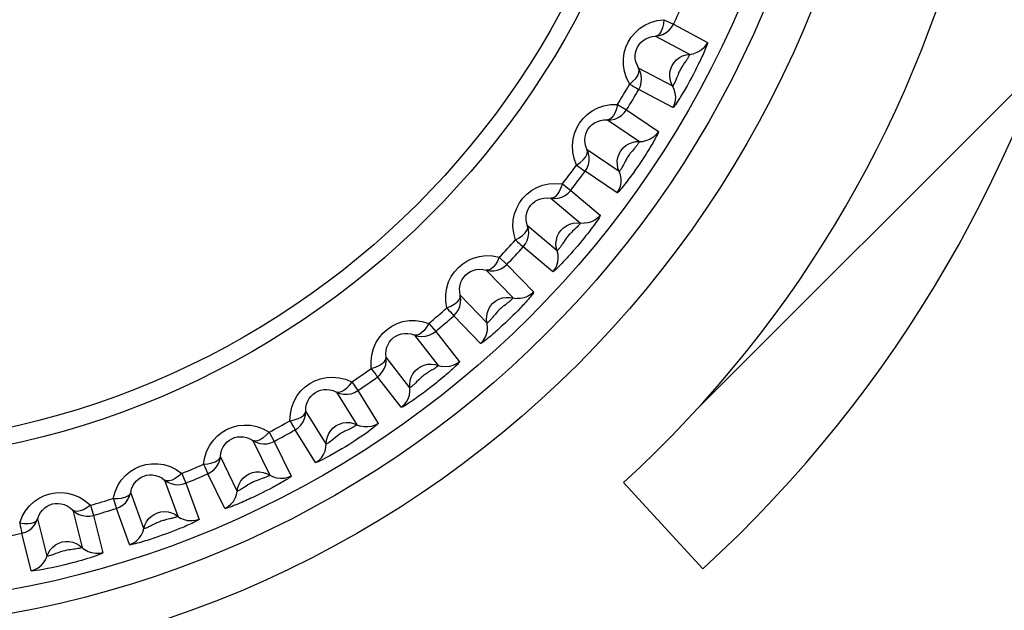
# Model space of a CAD drawing. Header units: millimetres. Extents: x -2579 to 1363, y -329 to 2298.
# Tile 97 of 256: x -1216 to -1208, y 1562 to 1567. Entities that reach past the tile are written whole.
import ezdxf

# ---------------------------------------------------------------- set-up
doc = ezdxf.new("R2010")
doc.units = ezdxf.units.MM
doc.header["$LTSCALE"] = 30.734
doc.layers.get('0').update_dxf_attribs({"linetype": 'CONTINUOUS'})

msp = doc.modelspace()

# ---------------------------------------------------------------- linework, layer by layer
at = {"color": 2}
for p, q in [((-1210.6379, 1566.9674), (-1210.5571, 1566.9284)), ((-1210.5571, 1566.9284), (-1210.2666, 1566.7738)), ((-1210.7093, 1566.8268), (-1210.4188, 1566.6725)), ((-1210.5636, 1566.4002), (-1210.854, 1566.5547)), ((-1210.4538, 1566.6113), (-1210.4708, 1566.5869)), ((-1210.3592, 1566.5579), (-1210.3731, 1566.5307)), ((-1210.3458, 1566.5848), (-1210.3592, 1566.5579)), ((-1210.4016, 1566.4765), (-1210.4167, 1566.4485)), ((-1210.3872, 1566.5036), (-1210.4016, 1566.4765)), ((-1210.3731, 1566.5307), (-1210.3872, 1566.5036)), ((-1210.5625, 1566.2173), (-1210.8531, 1566.3717)), ((-1211.0345, 1566.244), (-1210.9582, 1566.1967)), ((-1210.9582, 1566.1967), (-1210.6855, 1566.0126)), ((-1211.1202, 1566.1116), (-1210.8475, 1565.9277)), ((-1211.0199, 1565.6721), (-1211.2926, 1565.8561)), ((-1210.8899, 1565.8691), (-1210.9094, 1565.8464)), ((-1210.8105, 1565.7917), (-1210.8271, 1565.7665)), ((-1210.7942, 1565.817), (-1210.8105, 1565.7917)), ((-1210.7783, 1565.8419), (-1210.7942, 1565.817)), ((-1210.8439, 1565.7413), (-1210.8613, 1565.7156)), ((-1210.8271, 1565.7665), (-1210.8439, 1565.7413)), ((-1211.0379, 1565.4901), (-1211.3108, 1565.674)), ((-1211.5046, 1565.5659), (-1211.4336, 1565.511)), ((-1211.4336, 1565.511), (-1211.1816, 1565.2994)), ((-1211.6037, 1565.4432), (-1211.3516, 1565.2319)), ((-1211.5498, 1564.9957), (-1211.8018, 1565.2072)), ((-1211.491, 1565.0742), (-1211.5038, 1565.0546)), ((-1211.3595, 1565.0558), (-1211.3798, 1565.0316)), ((-1211.3388, 1565.0808), (-1211.3595, 1565.0558)), ((-1211.5868, 1564.8165), (-1211.839, 1565.0279)), ((-1212.043, 1564.9407), (-1211.9781, 1564.8787)), ((-1211.9781, 1564.8787), (-1211.7497, 1564.6419)), ((-1212.1543, 1564.8291), (-1211.9258, 1564.5925)), ((-1212.1476, 1564.3783), (-1212.376, 1564.615)), ((-1211.9268, 1564.443), (-1211.9476, 1564.4225)), ((-1211.9061, 1564.4635), (-1211.9268, 1564.443)), ((-1211.8859, 1564.484), (-1211.9061, 1564.4635)), ((-1211.8663, 1564.5042), (-1211.8859, 1564.484)), ((-1212.6438, 1564.3752), (-1212.5858, 1564.3068)), ((-1212.203, 1564.204), (-1212.4317, 1564.4407)), ((-1211.9687, 1564.4021), (-1211.9905, 1564.3812)), ((-1211.9476, 1564.4225), (-1211.9687, 1564.4021)), ((-1212.7662, 1564.2758), (-1212.5636, 1564.0167)), ((-1212.5858, 1564.3068), (-1212.3833, 1564.0474)), ((-1212.8066, 1563.8269), (-1213.009, 1564.0861)), ((-1212.6204, 1563.975), (-1212.6459, 1563.9596)), ((-1213.3004, 1563.8757), (-1213.2498, 1563.8015)), ((-1212.88, 1563.6593), (-1213.0827, 1563.9185)), ((-1212.5795, 1563.8686), (-1212.6034, 1563.8496)), ((-1212.5212, 1563.9163), (-1212.5441, 1563.8974)), ((-1213.4325, 1563.7896), (-1213.2581, 1563.5107)), ((-1213.2498, 1563.8015), (-1213.0756, 1563.5223)), ((-1212.6276, 1563.8307), (-1212.6528, 1563.8112)), ((-1212.6034, 1563.8496), (-1212.6276, 1563.8307)), ((-1213.5196, 1563.3473), (-1213.6938, 1563.6263)), ((-1214.0056, 1563.4474), (-1213.9631, 1563.3684)), ((-1213.6101, 1563.1883), (-1213.7846, 1563.4673)), ((-1214.146, 1563.3756), (-1214.0017, 1563.08)), ((-1213.9631, 1563.3684), (-1213.819, 1563.0726)), ((-1214.2788, 1562.9449), (-1214.423, 1563.2406)), ((-1214.8988, 1563.0386), (-1214.7863, 1562.7295)), ((-1214.7517, 1563.0953), (-1214.7177, 1563.0122)), ((-1214.3855, 1562.7963), (-1214.5298, 1563.092)), ((-1214.0659, 1563.0511), (-1214.094, 1563.0413)), ((-1215.076, 1562.624), (-1215.1884, 1562.9332)), ((-1214.7177, 1563.0122), (-1214.6053, 1562.7029)), ((-1214.0617, 1562.9317), (-1214.0891, 1562.9181)), ((-1214.0344, 1562.9454), (-1214.0617, 1562.9317)), ((-1214.0074, 1562.9593), (-1214.0344, 1562.9454)), ((-1213.9811, 1562.9731), (-1214.0074, 1562.9593)), ((-1214.0891, 1562.9181), (-1214.1172, 1562.9046)), ((-1215.6828, 1562.782), (-1215.6032, 1562.4629)), ((-1215.5306, 1562.823), (-1215.5054, 1562.7369)), ((-1215.1976, 1562.4874), (-1215.3103, 1562.7966)), ((-1215.9023, 1562.3883), (-1215.9818, 1562.7075)), ((-1215.5054, 1562.7369), (-1215.426, 1562.4176)), ((-1214.8531, 1562.7074), (-1214.8821, 1562.7006)), ((-1214.8329, 1562.599), (-1214.8614, 1562.5882)), ((-1214.8046, 1562.61), (-1214.8329, 1562.599)), ((-1214.7769, 1562.621), (-1214.8046, 1562.61)), ((-1216.0375, 1562.2651), (-1216.1173, 1562.5843)), ((-1214.8901, 1562.5776), (-1214.9194, 1562.567)), ((-1214.8614, 1562.5882), (-1214.8901, 1562.5776))]:
    msp.add_line(p, q, dxfattribs=at)
at = {"color": 3}
msp.add_line((-1210.3657, 1563.6339), (-1207.4191, 1566.5805), dxfattribs=at)
at = {"color": 7}
msp.add_line((-1210.9825, 1563.017), (-1210.307, 1562.2797), dxfattribs=at)
at = {"color": 2}
for points in [[(-1210.9306, 1566.4169), (-1210.9571, 1566.4703), (-1210.9748, 1566.5239), (-1210.9834, 1566.5785), (-1210.984, 1566.6321), (-1210.9769, 1566.6832), (-1210.963, 1566.7315), (-1210.9433, 1566.7762), (-1210.9173, 1566.8176), (-1210.8851, 1566.8563), (-1210.8467, 1566.8909), (-1210.8019, 1566.9206), (-1210.7516, 1566.9441), (-1210.6971, 1566.9595), (-1210.6379, 1566.9674)], [(-1210.6379, 1566.9674), (-1210.643, 1566.9307), (-1210.6506, 1566.8971), (-1210.6619, 1566.8689), (-1210.6759, 1566.8472), (-1210.6914, 1566.8329), (-1210.7093, 1566.8268)], [(-1210.7093, 1566.8268), (-1210.6777, 1566.8314), (-1210.6474, 1566.8415), (-1210.6193, 1566.8568), (-1210.5944, 1566.8769), (-1210.5734, 1566.901), (-1210.5571, 1566.9284)], [(-1210.854, 1566.5547), (-1210.8681, 1566.5812), (-1210.8776, 1566.6086), (-1210.8826, 1566.6359), (-1210.8833, 1566.6627), (-1210.8802, 1566.6881), (-1210.8735, 1566.7121), (-1210.8638, 1566.7342), (-1210.851, 1566.7547), (-1210.8349, 1566.7736), (-1210.8155, 1566.7905), (-1210.7929, 1566.805), (-1210.7673, 1566.8162), (-1210.7393, 1566.8237), (-1210.7093, 1566.8268)], [(-1210.2666, 1566.7738), (-1210.283, 1566.7464), (-1210.304, 1566.7223), (-1210.3289, 1566.7024), (-1210.3569, 1566.6871), (-1210.3872, 1566.677)], [(-1210.2666, 1566.7738), (-1210.2661, 1566.771), (-1210.267, 1566.7654), (-1210.2695, 1566.7569), (-1210.2732, 1566.7463), (-1210.2777, 1566.7345), (-1210.2829, 1566.7215), (-1210.2886, 1566.7078), (-1210.2947, 1566.6937), (-1210.301, 1566.6794), (-1210.3074, 1566.6652), (-1210.3138, 1566.6513), (-1210.3202, 1566.6377), (-1210.3265, 1566.6244), (-1210.3328, 1566.6112), (-1210.3393, 1566.598), (-1210.3458, 1566.5848)], [(-1210.577, 1566.4279), (-1210.5856, 1566.4575), (-1210.589, 1566.4881), (-1210.5871, 1566.5188), (-1210.58, 1566.5488), (-1210.568, 1566.5772), (-1210.5512, 1566.603), (-1210.5303, 1566.6257), (-1210.5059, 1566.6444), (-1210.4786, 1566.6587), (-1210.4493, 1566.6682), (-1210.3872, 1566.677)], [(-1210.4188, 1566.6725), (-1210.4187, 1566.6714), (-1210.4193, 1566.6691), (-1210.4207, 1566.6658), (-1210.4227, 1566.6616), (-1210.4252, 1566.6568), (-1210.4281, 1566.6517), (-1210.4312, 1566.6462), (-1210.4347, 1566.6404), (-1210.4383, 1566.6346), (-1210.4421, 1566.6287), (-1210.4459, 1566.6229), (-1210.4498, 1566.6171), (-1210.4538, 1566.6113)], [(-1210.9306, 1566.4169), (-1210.903, 1566.4417), (-1210.8794, 1566.4667), (-1210.8624, 1566.4919), (-1210.8522, 1566.5157), (-1210.849, 1566.5365), (-1210.854, 1566.5547)], [(-1210.8531, 1566.3717), (-1210.8395, 1566.4006), (-1210.8312, 1566.4315), (-1210.8285, 1566.4634), (-1210.8315, 1566.4952), (-1210.8401, 1566.5259), (-1210.854, 1566.5547)], [(-1210.4708, 1566.5869), (-1210.4753, 1566.5802), (-1210.48, 1566.5732), (-1210.4846, 1566.566), (-1210.4892, 1566.5586), (-1210.4937, 1566.5509), (-1210.4981, 1566.5431), (-1210.5023, 1566.5351), (-1210.5064, 1566.5268), (-1210.5103, 1566.5184), (-1210.5141, 1566.5098), (-1210.5177, 1566.5011), (-1210.5211, 1566.4925), (-1210.5306, 1566.4681)], [(-1210.5306, 1566.4681), (-1210.5337, 1566.4602), (-1210.5368, 1566.4525), (-1210.54, 1566.4448), (-1210.5432, 1566.4372), (-1210.5465, 1566.43), (-1210.5497, 1566.4232), (-1210.5528, 1566.4169), (-1210.5558, 1566.4113), (-1210.5585, 1566.4065), (-1210.5608, 1566.4029), (-1210.5625, 1566.4008), (-1210.5636, 1566.4002)], [(-1210.9306, 1566.4169), (-1210.9095, 1566.4044), (-1210.891, 1566.3938), (-1210.8757, 1566.3849), (-1210.8641, 1566.3781), (-1210.8565, 1566.3738), (-1210.8531, 1566.3717)], [(-1210.5625, 1566.2173), (-1210.5489, 1566.2463), (-1210.5407, 1566.2771), (-1210.5381, 1566.309), (-1210.5411, 1566.3407), (-1210.5497, 1566.3715), (-1210.577, 1566.4279)], [(-1210.4167, 1566.4485), (-1210.433, 1566.419), (-1210.4414, 1566.4041), (-1210.4498, 1566.3891), (-1210.4583, 1566.3744), (-1210.4668, 1566.3596), (-1210.4757, 1566.3444), (-1210.4849, 1566.3291), (-1210.4943, 1566.3135), (-1210.5039, 1566.298), (-1210.5135, 1566.2827), (-1210.523, 1566.2681), (-1210.5321, 1566.2543), (-1210.5407, 1566.2419), (-1210.5485, 1566.2313), (-1210.555, 1566.2233), (-1210.5596, 1566.2187), (-1210.5625, 1566.2173)], [(-1211.3832, 1565.7271), (-1211.404, 1565.7829), (-1211.416, 1565.8381), (-1211.4188, 1565.8933), (-1211.4138, 1565.9467), (-1211.4014, 1565.9967), (-1211.3825, 1566.0433), (-1211.3582, 1566.0857), (-1211.3281, 1566.1242), (-1211.292, 1566.1593), (-1211.2502, 1566.1897), (-1211.2025, 1566.2145), (-1211.1501, 1566.2327), (-1211.0943, 1566.2423), (-1211.0345, 1566.244)], [(-1211.0345, 1566.244), (-1211.0434, 1566.208), (-1211.0545, 1566.1754), (-1211.0687, 1566.1485), (-1211.0849, 1566.1284), (-1211.1018, 1566.1158), (-1211.1202, 1566.1116)], [(-1211.1202, 1566.1116), (-1211.0883, 1566.1128), (-1211.0571, 1566.1197), (-1211.0276, 1566.132), (-1211.0007, 1566.1494), (-1210.9774, 1566.1712), (-1210.9582, 1566.1967)], [(-1211.2926, 1565.8561), (-1211.3038, 1565.884), (-1211.3104, 1565.9121), (-1211.3125, 1565.9399), (-1211.3105, 1565.9666), (-1211.3047, 1565.9915), (-1211.2956, 1566.0147), (-1211.2836, 1566.0356), (-1211.2687, 1566.0546), (-1211.2507, 1566.0718), (-1211.2297, 1566.0866), (-1211.2057, 1566.0986), (-1211.179, 1566.1071), (-1211.1504, 1566.1116), (-1211.1202, 1566.1116)], [(-1210.6855, 1566.0126), (-1210.7047, 1565.9871), (-1210.728, 1565.9653), (-1210.7549, 1565.948), (-1210.7844, 1565.9358), (-1210.8156, 1565.9289)], [(-1210.6855, 1566.0126), (-1210.685, 1566.0118), (-1210.6851, 1566.0101), (-1210.6857, 1566.0077), (-1210.6868, 1566.0044), (-1210.6885, 1566.0001), (-1210.6909, 1565.9946), (-1210.6941, 1565.9877), (-1210.6982, 1565.9794), (-1210.7033, 1565.9696), (-1210.7092, 1565.9586), (-1210.716, 1565.9463), (-1210.7234, 1565.9331), (-1210.7312, 1565.9195), (-1210.7393, 1565.9058), (-1210.7472, 1565.8925), (-1210.7551, 1565.8794), (-1210.7628, 1565.8668), (-1210.7705, 1565.8544), (-1210.7783, 1565.8419)], [(-1211.0304, 1565.701), (-1211.0358, 1565.7313), (-1211.036, 1565.7621), (-1211.0309, 1565.7925), (-1211.0208, 1565.8216), (-1211.0058, 1565.8485), (-1210.9864, 1565.8725), (-1210.9633, 1565.8928), (-1210.937, 1565.9089), (-1210.9084, 1565.9203), (-1210.8782, 1565.9266), (-1210.8156, 1565.9289)], [(-1210.8475, 1565.9277), (-1210.8473, 1565.9274), (-1210.8474, 1565.9267), (-1210.8477, 1565.9258), (-1210.8483, 1565.9245), (-1210.8492, 1565.9228), (-1210.8504, 1565.9207), (-1210.8521, 1565.918), (-1210.8542, 1565.9147), (-1210.8568, 1565.9109), (-1210.8599, 1565.9065), (-1210.8635, 1565.9017), (-1210.8674, 1565.8964), (-1210.8717, 1565.891), (-1210.8762, 1565.8854), (-1210.8807, 1565.8799), (-1210.8853, 1565.8745), (-1210.8899, 1565.8691)], [(-1211.3832, 1565.7271), (-1211.3531, 1565.7488), (-1211.3271, 1565.7712), (-1211.3075, 1565.7945), (-1211.2949, 1565.8171), (-1211.2895, 1565.8375), (-1211.2925, 1565.8561)], [(-1211.3108, 1565.674), (-1211.2943, 1565.7013), (-1211.2828, 1565.7312), (-1211.2768, 1565.7626), (-1211.2765, 1565.7945), (-1211.2818, 1565.826), (-1211.2925, 1565.8561)], [(-1210.9094, 1565.8464), (-1210.9147, 1565.8403), (-1210.92, 1565.8338), (-1210.9253, 1565.8272), (-1210.9306, 1565.8203), (-1210.9358, 1565.8132), (-1210.9409, 1565.8059), (-1210.9458, 1565.7984), (-1210.9507, 1565.7906), (-1210.9554, 1565.7827), (-1210.96, 1565.7745), (-1210.9644, 1565.7663), (-1210.9687, 1565.7583)], [(-1211.3832, 1565.7271), (-1211.3635, 1565.7124), (-1211.3462, 1565.6999), (-1211.3319, 1565.6895), (-1211.3211, 1565.6816), (-1211.314, 1565.6764), (-1211.3108, 1565.674)], [(-1210.8613, 1565.7156), (-1210.8799, 1565.6888), (-1210.8896, 1565.675), (-1210.8994, 1565.6612), (-1210.9092, 1565.6474), (-1210.9191, 1565.6337), (-1210.9291, 1565.62), (-1210.9395, 1565.606), (-1210.9501, 1565.5918), (-1210.961, 1565.5774), (-1210.9721, 1565.5631), (-1210.9831, 1565.5491), (-1210.994, 1565.5357), (-1211.0044, 1565.5231), (-1211.0141, 1565.5119), (-1211.0228, 1565.5023), (-1211.03, 1565.4951), (-1211.035, 1565.4911), (-1211.0379, 1565.4901)], [(-1210.9687, 1565.7583), (-1210.9804, 1565.7353), (-1210.9843, 1565.7279), (-1210.9882, 1565.7205), (-1210.9921, 1565.7133), (-1210.9961, 1565.7062), (-1211, 1565.6995), (-1211.0039, 1565.6931), (-1211.0076, 1565.6873), (-1211.0111, 1565.6821), (-1211.0143, 1565.6777), (-1211.0169, 1565.6744), (-1211.0188, 1565.6725), (-1211.0199, 1565.6721)], [(-1211.0379, 1565.4901), (-1211.0214, 1565.5174), (-1211.01, 1565.5473), (-1211.0041, 1565.5787), (-1211.0037, 1565.6106), (-1211.0091, 1565.6421), (-1211.0304, 1565.701)], [(-1211.9054, 1565.0883), (-1211.9202, 1565.1462), (-1211.9264, 1565.2025), (-1211.9234, 1565.2579), (-1211.9127, 1565.3106), (-1211.8948, 1565.3593), (-1211.871, 1565.4039), (-1211.8424, 1565.4432), (-1211.8086, 1565.478), (-1211.7689, 1565.509), (-1211.724, 1565.5348), (-1211.6741, 1565.5544), (-1211.6203, 1565.5668), (-1211.564, 1565.5705), (-1211.5046, 1565.5659)], [(-1211.5046, 1565.5659), (-1211.5172, 1565.531), (-1211.5316, 1565.4998), (-1211.5486, 1565.4746), (-1211.5668, 1565.4562), (-1211.5849, 1565.4455), (-1211.6037, 1565.4432)], [(-1211.6037, 1565.4432), (-1211.5718, 1565.4411), (-1211.54, 1565.4447), (-1211.5094, 1565.4539), (-1211.4809, 1565.4683), (-1211.4554, 1565.4875), (-1211.4336, 1565.511)], [(-1211.8018, 1565.2072), (-1211.8101, 1565.2362), (-1211.8137, 1565.2649), (-1211.8128, 1565.2928), (-1211.8079, 1565.3192), (-1211.7995, 1565.3436), (-1211.7878, 1565.3657), (-1211.7737, 1565.3851), (-1211.757, 1565.4023), (-1211.7373, 1565.4175), (-1211.7148, 1565.43), (-1211.6897, 1565.4394), (-1211.6624, 1565.445), (-1211.6335, 1565.4464), (-1211.6037, 1565.4432)], [(-1211.1816, 1565.2994), (-1211.1818, 1565.296), (-1211.1851, 1565.2888), (-1211.1917, 1565.2774), (-1211.2008, 1565.2631), (-1211.2118, 1565.2468), (-1211.2242, 1565.2291), (-1211.2372, 1565.2112), (-1211.2506, 1565.193), (-1211.2642, 1565.175), (-1211.2777, 1565.1574), (-1211.2909, 1565.1404), (-1211.3038, 1565.1242), (-1211.316, 1565.1088), (-1211.3278, 1565.0943), (-1211.3388, 1565.0808)], [(-1211.1816, 1565.2994), (-1211.2034, 1565.276), (-1211.2289, 1565.2568), (-1211.2575, 1565.2424), (-1211.2881, 1565.2333), (-1211.3198, 1565.2297)], [(-1211.9054, 1565.0883), (-1211.8732, 1565.1068), (-1211.845, 1565.1264), (-1211.8231, 1565.1475), (-1211.8081, 1565.1686), (-1211.8007, 1565.1883), (-1211.8018, 1565.2072)], [(-1211.839, 1565.0279), (-1211.8196, 1565.0534), (-1211.8051, 1565.0819), (-1211.7959, 1565.1125), (-1211.7922, 1565.1442), (-1211.7942, 1565.1761), (-1211.8018, 1565.2072)], [(-1211.5573, 1565.0255), (-1211.5595, 1565.0562), (-1211.5564, 1565.0869), (-1211.5482, 1565.1166), (-1211.5351, 1565.1444), (-1211.5173, 1565.1696), (-1211.4956, 1565.1915), (-1211.4704, 1565.2093), (-1211.4426, 1565.2225), (-1211.413, 1565.2308), (-1211.3823, 1565.234), (-1211.3198, 1565.2297)], [(-1211.3516, 1565.2319), (-1211.3517, 1565.2306), (-1211.3534, 1565.2278), (-1211.3567, 1565.2235), (-1211.3612, 1565.2179), (-1211.3667, 1565.2116), (-1211.373, 1565.2047), (-1211.3798, 1565.1977), (-1211.387, 1565.1905), (-1211.3945, 1565.1832), (-1211.4022, 1565.1758), (-1211.4178, 1565.1612)], [(-1211.4178, 1565.1612), (-1211.4254, 1565.154), (-1211.4327, 1565.1469), (-1211.4396, 1565.1399), (-1211.4462, 1565.1329), (-1211.4524, 1565.126), (-1211.4584, 1565.1191), (-1211.4643, 1565.1119), (-1211.47, 1565.1044), (-1211.4757, 1565.0968), (-1211.4811, 1565.089), (-1211.4862, 1565.0815), (-1211.491, 1565.0742)], [(-1211.9054, 1565.0883), (-1211.8873, 1565.0717), (-1211.8714, 1565.0574), (-1211.8583, 1565.0456), (-1211.8484, 1565.0366), (-1211.8419, 1565.0307), (-1211.839, 1565.0279)], [(-1211.3798, 1565.0316), (-1211.4011, 1565.0066), (-1211.4121, 1564.9939), (-1211.423, 1564.9814), (-1211.4337, 1564.9692), (-1211.4441, 1564.9575), (-1211.4543, 1564.9461), (-1211.4646, 1564.9348), (-1211.4751, 1564.9233), (-1211.486, 1564.9115), (-1211.4972, 1564.8995), (-1211.5086, 1564.8875), (-1211.5201, 1564.8757), (-1211.5314, 1564.8641), (-1211.5425, 1564.8531), (-1211.553, 1564.8429), (-1211.5628, 1564.8338), (-1211.5716, 1564.8261), (-1211.5789, 1564.8203), (-1211.5838, 1564.8172), (-1211.5868, 1564.8165)], [(-1211.5038, 1565.0546), (-1211.5079, 1565.0484), (-1211.5122, 1565.0421), (-1211.5164, 1565.0359), (-1211.5207, 1565.0298), (-1211.525, 1565.0239), (-1211.5292, 1565.0182), (-1211.5333, 1565.0129), (-1211.5372, 1565.0081), (-1211.5408, 1565.0038), (-1211.5441, 1565.0002), (-1211.5468, 1564.9975), (-1211.5488, 1564.996), (-1211.5498, 1564.9957)], [(-1212.4915, 1564.5076), (-1212.5002, 1564.5666), (-1212.5005, 1564.623), (-1212.4918, 1564.6776), (-1212.4758, 1564.7288), (-1212.4532, 1564.7752), (-1212.4251, 1564.8168), (-1212.3925, 1564.8533), (-1212.355, 1564.8846), (-1212.3125, 1564.9115), (-1212.2653, 1564.9325), (-1212.2134, 1564.9469), (-1212.1584, 1564.9537), (-1212.1018, 1564.9515), (-1212.043, 1564.9407)], [(-1211.5868, 1564.8165), (-1211.5675, 1564.842), (-1211.5531, 1564.8705), (-1211.5439, 1564.9011), (-1211.5402, 1564.9328), (-1211.5422, 1564.9647), (-1211.5573, 1565.0255)], [(-1212.043, 1564.9407), (-1212.0592, 1564.9074), (-1212.0767, 1564.8778), (-1212.0963, 1564.8545), (-1212.1163, 1564.8381), (-1212.1354, 1564.8293), (-1212.1543, 1564.8291)], [(-1212.1543, 1564.8291), (-1212.1228, 1564.8237), (-1212.0909, 1564.8239), (-1212.0595, 1564.8298), (-1212.0296, 1564.8412), (-1212.0022, 1564.8576), (-1211.9781, 1564.8787)], [(-1212.376, 1564.615), (-1212.3813, 1564.6446), (-1212.3818, 1564.6735), (-1212.3781, 1564.7011), (-1212.3706, 1564.7268), (-1212.3597, 1564.75), (-1212.346, 1564.7707), (-1212.3299, 1564.7887), (-1212.3114, 1564.8042), (-1212.2902, 1564.8173), (-1212.2666, 1564.8274), (-1212.2406, 1564.8341), (-1212.2128, 1564.8369), (-1212.1838, 1564.8354), (-1212.1543, 1564.8291)], [(-1212.4915, 1564.5076), (-1212.4576, 1564.5226), (-1212.4274, 1564.5392), (-1212.4034, 1564.5579), (-1212.3864, 1564.5773), (-1212.3769, 1564.5961), (-1212.376, 1564.615)], [(-1212.4317, 1564.4407), (-1212.4099, 1564.464), (-1212.3925, 1564.4908), (-1212.3801, 1564.5202), (-1212.3731, 1564.5514), (-1212.3717, 1564.5833), (-1212.376, 1564.615)], [(-1211.7497, 1564.6419), (-1211.7737, 1564.6209), (-1211.8011, 1564.6045), (-1211.831, 1564.5932), (-1211.8624, 1564.5873), (-1211.8943, 1564.5871)], [(-1211.7497, 1564.6419), (-1211.75, 1564.6392), (-1211.7523, 1564.6346), (-1211.7569, 1564.6278), (-1211.7631, 1564.6195), (-1211.7705, 1564.6102), (-1211.7789, 1564.6001), (-1211.7879, 1564.5895), (-1211.7975, 1564.5785), (-1211.8074, 1564.5674), (-1211.8174, 1564.5563), (-1211.8274, 1564.5455), (-1211.8373, 1564.5348), (-1211.847, 1564.5245), (-1211.8566, 1564.5143), (-1211.8663, 1564.5042)], [(-1212.1518, 1564.4088), (-1212.1508, 1564.4396), (-1212.1446, 1564.4698), (-1212.1333, 1564.4984), (-1212.1173, 1564.5247), (-1212.0971, 1564.548), (-1212.0732, 1564.5674), (-1212.0463, 1564.5825), (-1212.0172, 1564.5927), (-1211.9869, 1564.5979), (-1211.9561, 1564.5978), (-1211.8943, 1564.5871)], [(-1212.0028, 1564.5262), (-1212.009, 1564.5215), (-1212.0153, 1564.5165), (-1212.0217, 1564.5113), (-1212.0281, 1564.5059), (-1212.0344, 1564.5003), (-1212.0407, 1564.4944), (-1212.0469, 1564.4884), (-1212.053, 1564.4822), (-1212.0591, 1564.4757), (-1212.0651, 1564.469), (-1212.071, 1564.4622), (-1212.0768, 1564.4553), (-1212.0823, 1564.4486), (-1212.0927, 1564.4358)], [(-1211.9747, 1564.5476), (-1211.9855, 1564.5394), (-1211.991, 1564.5352), (-1212.0028, 1564.5262)], [(-1211.9258, 1564.5925), (-1211.9259, 1564.5916), (-1211.9271, 1564.5897), (-1211.9293, 1564.5871), (-1211.9323, 1564.584), (-1211.9358, 1564.5805), (-1211.9398, 1564.5767), (-1211.9442, 1564.5727), (-1211.9489, 1564.5685), (-1211.9539, 1564.5643), (-1211.959, 1564.5601), (-1211.9642, 1564.5559), (-1211.9694, 1564.5517), (-1211.9747, 1564.5476)], [(-1212.4915, 1564.5076), (-1212.4753, 1564.4892), (-1212.4609, 1564.4734), (-1212.4491, 1564.4602), (-1212.4403, 1564.4502), (-1212.4344, 1564.4437), (-1212.4317, 1564.4407)], [(-1213.1351, 1563.9914), (-1213.1376, 1564.0509), (-1213.132, 1564.1071), (-1213.1176, 1564.1605), (-1213.0963, 1564.2097), (-1213.0691, 1564.2535), (-1213.0367, 1564.292), (-1213.0005, 1564.3248), (-1212.96, 1564.3521), (-1212.9148, 1564.3743), (-1212.8657, 1564.3903), (-1212.8126, 1564.3992), (-1212.7572, 1564.4002), (-1212.7011, 1564.3921), (-1212.6438, 1564.3752)], [(-1212.6438, 1564.3752), (-1212.6634, 1564.3438), (-1212.6839, 1564.3162), (-1212.7058, 1564.295), (-1212.7274, 1564.2809), (-1212.7474, 1564.2741), (-1212.7662, 1564.2758)], [(-1212.203, 1564.204), (-1212.1812, 1564.2274), (-1212.1639, 1564.2542), (-1212.1515, 1564.2836), (-1212.1446, 1564.3148), (-1212.1432, 1564.3467), (-1212.1518, 1564.4088)], [(-1211.9905, 1564.3812), (-1212.0139, 1564.3593), (-1212.0259, 1564.3481), (-1212.0379, 1564.3371), (-1212.05, 1564.3261), (-1212.062, 1564.3152), (-1212.0743, 1564.3043), (-1212.087, 1564.2931), (-1212.1, 1564.2818), (-1212.1133, 1564.2704), (-1212.1266, 1564.2591), (-1212.1398, 1564.2482), (-1212.1526, 1564.2378), (-1212.1648, 1564.2283), (-1212.176, 1564.2198), (-1212.1862, 1564.2125), (-1212.1944, 1564.2072), (-1212.1999, 1564.2044), (-1212.203, 1564.204)], [(-1212.0927, 1564.4358), (-1212.0978, 1564.4296), (-1212.1029, 1564.4234), (-1212.1081, 1564.4172), (-1212.1133, 1564.4112), (-1212.1184, 1564.4054), (-1212.1235, 1564.3999), (-1212.1284, 1564.3948), (-1212.133, 1564.3901), (-1212.1373, 1564.386), (-1212.1411, 1564.3825), (-1212.1442, 1564.3799), (-1212.1465, 1564.3785), (-1212.1476, 1564.3783)], [(-1213.009, 1564.0861), (-1213.0111, 1564.1161), (-1213.0087, 1564.1449), (-1213.0021, 1564.1719), (-1212.9919, 1564.1967), (-1212.9787, 1564.2187), (-1212.9629, 1564.2378), (-1212.945, 1564.2541), (-1212.925, 1564.2675), (-1212.9025, 1564.2783), (-1212.878, 1564.2859), (-1212.8514, 1564.2899), (-1212.8235, 1564.2898), (-1212.7948, 1564.2852), (-1212.7662, 1564.2758)], [(-1212.7662, 1564.2758), (-1212.7354, 1564.2672), (-1212.7036, 1564.2641), (-1212.6718, 1564.2667), (-1212.6409, 1564.2748), (-1212.6119, 1564.2883), (-1212.5858, 1564.3068)], [(-1213.1351, 1563.9914), (-1213.0998, 1564.0028), (-1213.0681, 1564.0161), (-1213.0423, 1564.0322), (-1213.0233, 1564.0497), (-1213.0119, 1564.0674), (-1213.009, 1564.0861)], [(-1213.0827, 1563.9185), (-1213.0585, 1563.9394), (-1213.0384, 1563.9643), (-1213.0229, 1563.9923), (-1213.0127, 1564.0226), (-1213.008, 1564.0542), (-1213.009, 1564.0861)], [(-1212.8076, 1563.8576), (-1212.8034, 1563.8881), (-1212.7941, 1563.9175), (-1212.7798, 1563.9448), (-1212.7612, 1563.9693), (-1212.7386, 1563.9903), (-1212.7128, 1564.0071), (-1212.6845, 1564.0193), (-1212.6545, 1564.0265), (-1212.6238, 1564.0284), (-1212.5932, 1564.0251), (-1212.5329, 1564.008)], [(-1212.3833, 1564.0474), (-1212.4094, 1564.029), (-1212.4384, 1564.0155), (-1212.4693, 1564.0074), (-1212.5011, 1564.0049), (-1212.5329, 1564.008)], [(-1212.3833, 1564.0474), (-1212.384, 1564.0445), (-1212.3871, 1564.0399), (-1212.3929, 1564.0331), (-1212.4005, 1564.0249), (-1212.4095, 1564.0159), (-1212.4195, 1564.0062), (-1212.4303, 1563.996), (-1212.4416, 1563.9856), (-1212.4531, 1563.9751), (-1212.4648, 1563.9648), (-1212.4763, 1563.9547), (-1212.4877, 1563.9448), (-1212.4988, 1563.9352), (-1212.51, 1563.9258), (-1212.5212, 1563.9163)], [(-1213.1351, 1563.9914), (-1213.1209, 1563.9713), (-1213.1083, 1563.9541), (-1213.0979, 1563.9398), (-1213.0901, 1563.9289), (-1213.0849, 1563.9219), (-1213.0827, 1563.9185)], [(-1212.6459, 1563.9596), (-1212.6528, 1563.9554), (-1212.6598, 1563.9509), (-1212.667, 1563.9462), (-1212.6743, 1563.9413), (-1212.6815, 1563.9361), (-1212.6887, 1563.9308), (-1212.6958, 1563.9251), (-1212.7028, 1563.9193), (-1212.7098, 1563.9132), (-1212.7168, 1563.9068), (-1212.7237, 1563.9003), (-1212.7303, 1563.8939), (-1212.7488, 1563.8754)], [(-1212.5636, 1564.0167), (-1212.5639, 1564.0157), (-1212.5654, 1564.0138), (-1212.5681, 1564.0113), (-1212.5716, 1564.0083), (-1212.5758, 1564.005), (-1212.5805, 1564.0014), (-1212.5856, 1563.9977), (-1212.5911, 1563.9939), (-1212.5968, 1563.99), (-1212.6026, 1563.9862), (-1212.6085, 1563.9824), (-1212.6144, 1563.9787), (-1212.6204, 1563.975)], [(-1213.8291, 1563.5453), (-1213.8253, 1563.6049), (-1213.8138, 1563.6604), (-1213.7939, 1563.7121), (-1213.7673, 1563.7589), (-1213.7352, 1563.7999), (-1213.6987, 1563.8349), (-1213.6594, 1563.8635), (-1213.6164, 1563.886), (-1213.5691, 1563.9033), (-1213.5185, 1563.9139), (-1213.465, 1563.9171), (-1213.41, 1563.9123), (-1213.3554, 1563.8984), (-1213.3004, 1563.8757)], [(-1213.3004, 1563.8757), (-1213.3232, 1563.8464), (-1213.3465, 1563.8211), (-1213.3704, 1563.8024), (-1213.3934, 1563.7905), (-1213.414, 1563.7859), (-1213.4325, 1563.7896)], [(-1212.88, 1563.6593), (-1212.8558, 1563.6802), (-1212.8357, 1563.7051), (-1212.8204, 1563.7331), (-1212.8102, 1563.7634), (-1212.8056, 1563.7949), (-1212.8076, 1563.8576)], [(-1212.7488, 1563.8754), (-1212.7549, 1563.8695), (-1212.7609, 1563.8637), (-1212.7669, 1563.8579), (-1212.7729, 1563.8524), (-1212.7788, 1563.8471), (-1212.7846, 1563.8422), (-1212.79, 1563.8377), (-1212.795, 1563.8338), (-1212.7994, 1563.8305), (-1212.803, 1563.8282), (-1212.8054, 1563.8269), (-1212.8066, 1563.8269)], [(-1212.5441, 1563.8974), (-1212.5676, 1563.8782), (-1212.5795, 1563.8686)], [(-1213.6938, 1563.6263), (-1213.6928, 1563.6564), (-1213.6873, 1563.6849), (-1213.6779, 1563.7112), (-1213.6651, 1563.7348), (-1213.6494, 1563.7554), (-1213.6315, 1563.7729), (-1213.6121, 1563.787), (-1213.5909, 1563.7981), (-1213.5674, 1563.8064), (-1213.5422, 1563.8113), (-1213.5154, 1563.8125), (-1213.4878, 1563.8094), (-1213.4599, 1563.8018), (-1213.4325, 1563.7896)], [(-1213.4325, 1563.7896), (-1213.4028, 1563.7778), (-1213.3715, 1563.7714), (-1213.3396, 1563.7706), (-1213.308, 1563.7755), (-1213.2778, 1563.7859), (-1213.2498, 1563.8015)], [(-1212.6528, 1563.8112), (-1212.6797, 1563.7909), (-1212.6934, 1563.7807), (-1212.7072, 1563.7704), (-1212.7209, 1563.7604), (-1212.7348, 1563.7504), (-1212.749, 1563.7402), (-1212.7636, 1563.7299), (-1212.7786, 1563.7195), (-1212.7936, 1563.7092), (-1212.8086, 1563.6991), (-1212.8233, 1563.6896), (-1212.8372, 1563.6807), (-1212.8501, 1563.6729), (-1212.8615, 1563.6664), (-1212.8707, 1563.6617), (-1212.8768, 1563.6594), (-1212.88, 1563.6593)], [(-1213.8291, 1563.5453), (-1213.7928, 1563.5529), (-1213.7599, 1563.5628), (-1213.7325, 1563.5761), (-1213.7118, 1563.5916), (-1213.6986, 1563.608), (-1213.6938, 1563.6263)], [(-1213.7846, 1563.4673), (-1213.7584, 1563.4856), (-1213.7357, 1563.5082), (-1213.7175, 1563.5344), (-1213.7042, 1563.5635), (-1213.6962, 1563.5944), (-1213.6938, 1563.6263)], [(-1213.8291, 1563.5453), (-1213.8171, 1563.5238), (-1213.8063, 1563.5054), (-1213.7975, 1563.4901), (-1213.7909, 1563.4784), (-1213.7865, 1563.4709), (-1213.7846, 1563.4673)], [(-1213.0756, 1563.5223), (-1213.0763, 1563.5197), (-1213.0813, 1563.5141), (-1213.0907, 1563.5056), (-1213.1041, 1563.4945), (-1213.1216, 1563.4808), (-1213.1418, 1563.4657), (-1213.1634, 1563.4501), (-1213.1857, 1563.4343), (-1213.2077, 1563.4191), (-1213.23, 1563.404), (-1213.2528, 1563.3889), (-1213.2764, 1563.3735), (-1213.3015, 1563.3573), (-1213.3281, 1563.3405), (-1213.3567, 1563.3228), (-1213.3872, 1563.3042), (-1213.4204, 1563.2845), (-1213.4546, 1563.2646), (-1213.4893, 1563.2451), (-1213.5219, 1563.2274), (-1213.5495, 1563.2131), (-1213.5723, 1563.2019), (-1213.589, 1563.1943), (-1213.6005, 1563.1898), (-1213.6077, 1563.1877), (-1213.6101, 1563.1883)], [(-1213.5174, 1563.378), (-1213.5101, 1563.4079), (-1213.4977, 1563.4361), (-1213.4807, 1563.4618), (-1213.4596, 1563.4842), (-1213.4349, 1563.5027), (-1213.4075, 1563.5168), (-1213.3781, 1563.5259), (-1213.3475, 1563.5299), (-1213.3168, 1563.5287), (-1213.2867, 1563.5222), (-1213.2285, 1563.4988)], [(-1213.0756, 1563.5223), (-1213.1035, 1563.5068), (-1213.1337, 1563.4965), (-1213.1653, 1563.4916), (-1213.1972, 1563.4924), (-1213.2285, 1563.4988)], [(-1214.566, 1563.1741), (-1214.556, 1563.2329), (-1214.5389, 1563.2866), (-1214.5138, 1563.3359), (-1214.4827, 1563.3796), (-1214.4469, 1563.4168), (-1214.4073, 1563.4477), (-1214.365, 1563.4722), (-1214.3197, 1563.4905), (-1214.2709, 1563.5029), (-1214.2195, 1563.5083), (-1214.1658, 1563.5059), (-1214.1113, 1563.4954), (-1214.0582, 1563.4759), (-1214.0056, 1563.4474)], [(-1214.0056, 1563.4474), (-1214.0313, 1563.4207), (-1214.0571, 1563.398), (-1214.0829, 1563.3819), (-1214.107, 1563.3725), (-1214.128, 1563.3701), (-1214.146, 1563.3756)], [(-1213.2581, 1563.5107), (-1213.2584, 1563.5096), (-1213.2607, 1563.5076), (-1213.2649, 1563.5046), (-1213.2711, 1563.5005), (-1213.2792, 1563.4958), (-1213.2888, 1563.4904), (-1213.2993, 1563.4849), (-1213.3104, 1563.4793), (-1213.3219, 1563.4738), (-1213.334, 1563.4681), (-1213.3468, 1563.462), (-1213.3606, 1563.4554), (-1213.3758, 1563.4474), (-1213.3916, 1563.4382), (-1213.4081, 1563.4275), (-1213.4245, 1563.4155), (-1213.4407, 1563.4031), (-1213.4563, 1563.3903)], [(-1214.423, 1563.2406), (-1214.4188, 1563.2703), (-1214.4104, 1563.298), (-1214.3984, 1563.3231), (-1214.3833, 1563.3452), (-1214.3658, 1563.3639), (-1214.3463, 1563.3794), (-1214.3254, 1563.3915), (-1214.303, 1563.4006), (-1214.2789, 1563.4064), (-1214.2533, 1563.4087), (-1214.2265, 1563.4071), (-1214.1992, 1563.4012), (-1214.1721, 1563.3907), (-1214.146, 1563.3756)], [(-1214.146, 1563.3756), (-1214.1177, 1563.3608), (-1214.0873, 1563.3511), (-1214.0556, 1563.347), (-1214.0236, 1563.3486), (-1213.9925, 1563.3558), (-1213.9631, 1563.3684)], [(-1213.6101, 1563.1883), (-1213.5839, 1563.2066), (-1213.5613, 1563.2292), (-1213.5431, 1563.2555), (-1213.5299, 1563.2845), (-1213.5219, 1563.3154), (-1213.5174, 1563.378)], [(-1213.4563, 1563.3903), (-1213.4845, 1563.3684), (-1213.4957, 1563.3604), (-1213.5047, 1563.3546), (-1213.5113, 1563.3505), (-1213.5158, 1563.3482), (-1213.5185, 1563.347), (-1213.5196, 1563.3473)], [(-1214.566, 1563.1741), (-1214.5291, 1563.1779), (-1214.4953, 1563.1843), (-1214.4667, 1563.1947), (-1214.4445, 1563.2079), (-1214.4297, 1563.2229), (-1214.423, 1563.2406)], [(-1214.5298, 1563.092), (-1214.5018, 1563.1074), (-1214.477, 1563.1275), (-1214.4561, 1563.1517), (-1214.4398, 1563.1792), (-1214.4287, 1563.2091), (-1214.423, 1563.2406)], [(-1215.3376, 1562.882), (-1215.3216, 1562.9394), (-1215.2989, 1562.9911), (-1215.2688, 1563.0375), (-1215.2333, 1563.0777), (-1215.1938, 1563.1109), (-1215.1512, 1563.1375), (-1215.1066, 1563.1575), (-1215.0596, 1563.171), (-1215.0098, 1563.1781), (-1214.9581, 1563.1781), (-1214.9049, 1563.1702), (-1214.8518, 1563.1541), (-1214.801, 1563.129), (-1214.7517, 1563.0953)], [(-1214.566, 1563.1741), (-1214.5563, 1563.1516), (-1214.5475, 1563.1321), (-1214.5403, 1563.1159), (-1214.535, 1563.1037), (-1214.5314, 1563.0957), (-1214.5298, 1563.092)], [(-1214.2735, 1562.9752), (-1214.263, 1563.0041), (-1214.2478, 1563.0309), (-1214.2282, 1563.0547), (-1214.2048, 1563.0748), (-1214.1784, 1563.0906), (-1214.1497, 1563.1017), (-1214.1194, 1563.1077), (-1214.0886, 1563.1085), (-1214.0582, 1563.1041), (-1214.0289, 1563.0945), (-1213.9735, 1563.0651)], [(-1215.1884, 1562.9332), (-1215.1812, 1562.9623), (-1215.17, 1562.989), (-1215.1553, 1563.0127), (-1215.138, 1563.033), (-1215.1186, 1563.0499), (-1215.0977, 1563.0632), (-1215.0756, 1563.0731), (-1215.0524, 1563.0797), (-1215.0278, 1563.0831), (-1215.0021, 1563.0827), (-1214.9756, 1563.0783), (-1214.9491, 1563.0695), (-1214.9232, 1563.0563), (-1214.8988, 1563.0386)], [(-1214.7517, 1563.0953), (-1214.7801, 1563.0714), (-1214.8081, 1563.0515), (-1214.8355, 1563.0382), (-1214.8604, 1563.0314), (-1214.8815, 1563.0311), (-1214.8988, 1563.0386)], [(-1214.8988, 1563.0386), (-1214.8723, 1563.0208), (-1214.843, 1563.008), (-1214.8119, 1563.0007), (-1214.78, 1562.9989), (-1214.7483, 1563.0028), (-1214.7177, 1563.0122)], [(-1214.094, 1563.0413), (-1214.1017, 1563.0386), (-1214.1095, 1563.0357), (-1214.1175, 1563.0326), (-1214.1256, 1563.0293), (-1214.1338, 1563.0258), (-1214.1419, 1563.022), (-1214.15, 1563.018), (-1214.1582, 1563.0137), (-1214.1663, 1563.0092), (-1214.1744, 1563.0044), (-1214.1825, 1562.9995), (-1214.1903, 1562.9946), (-1214.2123, 1562.9804)], [(-1214.0017, 1563.08), (-1214.0022, 1563.0791), (-1214.0041, 1563.0776), (-1214.0072, 1563.0757), (-1214.0113, 1563.0735), (-1214.0161, 1563.0711), (-1214.0214, 1563.0686), (-1214.0272, 1563.0661), (-1214.0334, 1563.0635), (-1214.0397, 1563.0609), (-1214.0463, 1563.0583), (-1214.0528, 1563.0559), (-1214.0593, 1563.0535), (-1214.0659, 1563.0511)], [(-1213.819, 1563.0726), (-1213.8203, 1563.07), (-1213.8243, 1563.066), (-1213.8313, 1563.0606), (-1213.8405, 1563.0542), (-1213.8511, 1563.0473), (-1213.8629, 1563.0398), (-1213.8756, 1563.0321), (-1213.8888, 1563.0243), (-1213.9023, 1563.0164), (-1213.9159, 1563.0087), (-1213.9292, 1563.0012), (-1213.9424, 1562.9939), (-1213.9553, 1562.9869), (-1213.9682, 1562.98), (-1213.9811, 1562.9731)], [(-1213.819, 1563.0726), (-1213.8484, 1563.06), (-1213.8795, 1563.0529), (-1213.9114, 1563.0514), (-1213.9431, 1563.0555), (-1213.9735, 1563.0651)], [(-1216.1355, 1562.6722), (-1216.1137, 1562.7274), (-1216.0859, 1562.7762), (-1216.0513, 1562.8191), (-1216.012, 1562.8553), (-1215.9692, 1562.8844), (-1215.924, 1562.9066), (-1215.8778, 1562.9219), (-1215.8298, 1562.9304), (-1215.7792, 1562.9324), (-1215.7275, 1562.9271), (-1215.6753, 1562.9137), (-1215.6242, 1562.8921), (-1215.5762, 1562.8618), (-1215.5306, 1562.823)], [(-1215.3376, 1562.882), (-1215.3005, 1562.882), (-1215.2662, 1562.8848), (-1215.2367, 1562.8921), (-1215.2132, 1562.903), (-1215.1969, 1562.9163), (-1215.1884, 1562.9332)], [(-1215.3103, 1562.7966), (-1215.2808, 1562.809), (-1215.254, 1562.8264), (-1215.2307, 1562.8482), (-1215.2116, 1562.8739), (-1215.1974, 1562.9025), (-1215.1884, 1562.9332)], [(-1214.3855, 1562.7963), (-1214.3575, 1562.8117), (-1214.3327, 1562.8318), (-1214.3119, 1562.856), (-1214.2956, 1562.8835), (-1214.2845, 1562.9135), (-1214.2735, 1562.9752)], [(-1214.2123, 1562.9804), (-1214.2194, 1562.9758), (-1214.2265, 1562.9714), (-1214.2336, 1562.967), (-1214.2406, 1562.9629), (-1214.2475, 1562.9589), (-1214.2541, 1562.9553), (-1214.2604, 1562.952), (-1214.2661, 1562.9492), (-1214.2711, 1562.947), (-1214.2751, 1562.9454), (-1214.2777, 1562.9447), (-1214.2788, 1562.9449)], [(-1215.3376, 1562.882), (-1215.3303, 1562.8586), (-1215.3236, 1562.8383), (-1215.3182, 1562.8215), (-1215.3141, 1562.8087), (-1215.3114, 1562.8004), (-1215.3103, 1562.7966)], [(-1214.1172, 1562.9046), (-1214.1468, 1562.8905), (-1214.1622, 1562.8833), (-1214.1777, 1562.8762), (-1214.1933, 1562.869), (-1214.2088, 1562.8621), (-1214.2245, 1562.8551), (-1214.2406, 1562.8481), (-1214.257, 1562.8411), (-1214.2738, 1562.834), (-1214.2907, 1562.8271), (-1214.3074, 1562.8204), (-1214.3237, 1562.8141), (-1214.3392, 1562.8083), (-1214.3534, 1562.8034), (-1214.3659, 1562.7994), (-1214.3759, 1562.7967), (-1214.3823, 1562.7957), (-1214.3855, 1562.7963)], [(-1215.9818, 1562.7075), (-1215.9716, 1562.7356), (-1215.9578, 1562.7609), (-1215.9409, 1562.7828), (-1215.9216, 1562.8013), (-1215.9005, 1562.816), (-1215.8782, 1562.8272), (-1215.8554, 1562.8348), (-1215.8317, 1562.839), (-1215.8067, 1562.8398), (-1215.781, 1562.8367), (-1215.7551, 1562.8296), (-1215.7296, 1562.8181), (-1215.7052, 1562.8022), (-1215.6828, 1562.782)], [(-1215.5306, 1562.823), (-1215.5613, 1562.8022), (-1215.5913, 1562.7854), (-1215.6198, 1562.775), (-1215.6454, 1562.7708), (-1215.6663, 1562.7728), (-1215.6828, 1562.782)], [(-1215.6828, 1562.782), (-1215.6582, 1562.7616), (-1215.6305, 1562.7458), (-1215.6003, 1562.7352), (-1215.5688, 1562.7301), (-1215.5368, 1562.7307), (-1215.5054, 1562.7369)], [(-1215.076, 1562.624), (-1215.0675, 1562.6536), (-1215.0541, 1562.6813), (-1215.0361, 1562.7063), (-1215.0141, 1562.7279), (-1214.9888, 1562.7455), (-1214.9609, 1562.7585), (-1214.9311, 1562.7665), (-1214.9004, 1562.7693), (-1214.8697, 1562.7669), (-1214.8399, 1562.7593), (-1214.8118, 1562.7467), (-1214.7597, 1562.7117)], [(-1216.1355, 1562.6722), (-1216.0986, 1562.6683), (-1216.0643, 1562.6675), (-1216.0341, 1562.6717), (-1216.0097, 1562.68), (-1215.992, 1562.6916), (-1215.9818, 1562.7075)], [(-1216.1173, 1562.5843), (-1216.0867, 1562.5936), (-1216.0582, 1562.6081), (-1216.0327, 1562.6274), (-1216.0111, 1562.6509), (-1215.9939, 1562.6779), (-1215.9818, 1562.7075)], [(-1214.8821, 1562.7006), (-1214.89, 1562.6987), (-1214.8981, 1562.6967), (-1214.9064, 1562.6944), (-1214.9148, 1562.692), (-1214.9233, 1562.6893), (-1214.9317, 1562.6864), (-1214.9402, 1562.6833), (-1214.9488, 1562.6799), (-1214.9573, 1562.6762), (-1214.9659, 1562.6723), (-1214.9744, 1562.6683), (-1214.9827, 1562.6642), (-1215.0061, 1562.6524)], [(-1214.7863, 1562.7295), (-1214.7869, 1562.7286), (-1214.7889, 1562.7274), (-1214.7922, 1562.7258), (-1214.7965, 1562.724), (-1214.8015, 1562.7221), (-1214.8071, 1562.7202), (-1214.8131, 1562.7183), (-1214.8195, 1562.7163), (-1214.8261, 1562.7144), (-1214.8328, 1562.7126), (-1214.8396, 1562.7108), (-1214.8464, 1562.7091), (-1214.8531, 1562.7074)], [(-1214.6053, 1562.7029), (-1214.6069, 1562.7005), (-1214.6113, 1562.697), (-1214.6188, 1562.6924), (-1214.6286, 1562.687), (-1214.6399, 1562.6811), (-1214.6525, 1562.675), (-1214.6658, 1562.6686), (-1214.6798, 1562.6622), (-1214.694, 1562.6558), (-1214.7084, 1562.6496), (-1214.7224, 1562.6435), (-1214.7363, 1562.6377), (-1214.7498, 1562.632), (-1214.7634, 1562.6265), (-1214.7769, 1562.621)], [(-1214.6053, 1562.7029), (-1214.6358, 1562.6936), (-1214.6675, 1562.6897), (-1214.6994, 1562.6915), (-1214.7305, 1562.6989), (-1214.7597, 1562.7117)], [(-1216.1355, 1562.6722), (-1216.1307, 1562.6481), (-1216.1262, 1562.6273), (-1216.1225, 1562.61), (-1216.1199, 1562.5969), (-1216.118, 1562.5883), (-1216.1173, 1562.5843)], [(-1215.1976, 1562.4874), (-1215.1681, 1562.4998), (-1215.1414, 1562.5172), (-1215.1181, 1562.5391), (-1215.0991, 1562.5648), (-1215.0849, 1562.5934), (-1215.076, 1562.624)], [(-1215.0061, 1562.6524), (-1215.0136, 1562.6486), (-1215.0212, 1562.6449), (-1215.0287, 1562.6414), (-1215.0361, 1562.6379), (-1215.0434, 1562.6347), (-1215.0503, 1562.6318), (-1215.0569, 1562.6292), (-1215.0628, 1562.627), (-1215.0681, 1562.6253), (-1215.0722, 1562.6242), (-1215.0749, 1562.6238), (-1215.076, 1562.624)], [(-1215.8908, 1562.4168), (-1215.8745, 1562.443), (-1215.8541, 1562.466), (-1215.83, 1562.4851), (-1215.8029, 1562.4999), (-1215.7738, 1562.5099), (-1215.7434, 1562.5148), (-1215.7125, 1562.5144), (-1215.6823, 1562.5088), (-1215.6534, 1562.4981), (-1215.6268, 1562.4826), (-1215.5786, 1562.4424)], [(-1214.9194, 1562.567), (-1214.9503, 1562.5562), (-1214.9664, 1562.5506), (-1214.9826, 1562.5451), (-1214.9989, 1562.5397), (-1215.015, 1562.5344), (-1215.0313, 1562.5291), (-1215.0481, 1562.5238), (-1215.0651, 1562.5185), (-1215.0826, 1562.5133), (-1215.1001, 1562.5081), (-1215.1174, 1562.5032), (-1215.1343, 1562.4987), (-1215.1503, 1562.4946), (-1215.1649, 1562.4911), (-1215.1778, 1562.4884), (-1215.188, 1562.4868), (-1215.1945, 1562.4865), (-1215.1976, 1562.4874)], [(-1215.6032, 1562.4629), (-1215.6039, 1562.4619), (-1215.6068, 1562.4607), (-1215.6119, 1562.4591), (-1215.6192, 1562.4571), (-1215.6284, 1562.4551), (-1215.639, 1562.453), (-1215.6504, 1562.451), (-1215.6623, 1562.4492), (-1215.6747, 1562.4475), (-1215.6876, 1562.446), (-1215.7014, 1562.4442), (-1215.7163, 1562.4422), (-1215.7327, 1562.4394), (-1215.7501, 1562.4358), (-1215.7688, 1562.4309), (-1215.7878, 1562.4248), (-1215.8069, 1562.4181), (-1215.8258, 1562.4107), (-1215.8604, 1562.3982)], [(-1215.426, 1562.4176), (-1215.4573, 1562.4114), (-1215.4892, 1562.4109), (-1215.5208, 1562.416), (-1215.5509, 1562.4267), (-1215.5786, 1562.4424)], [(-1215.426, 1562.4176), (-1215.4276, 1562.4152), (-1215.4343, 1562.4113), (-1215.4464, 1562.4059), (-1215.463, 1562.3994), (-1215.4838, 1562.3918), (-1215.5074, 1562.3838), (-1215.532, 1562.3759), (-1215.5574, 1562.368), (-1215.5824, 1562.3605), (-1215.6078, 1562.3532), (-1215.6335, 1562.346), (-1215.6602, 1562.3388), (-1215.6884, 1562.3313), (-1215.7184, 1562.3237), (-1215.7505, 1562.3157), (-1215.7847, 1562.3076), (-1215.8217, 1562.2991), (-1215.86, 1562.2908), (-1215.8992, 1562.2829), (-1215.9365, 1562.2759), (-1215.9687, 1562.2704), (-1215.9954, 1562.2665), (-1216.0145, 1562.2643), (-1216.0276, 1562.2635), (-1216.0353, 1562.2637), (-1216.0375, 1562.2651)], [(-1216.0375, 1562.2651), (-1216.007, 1562.2744), (-1215.9785, 1562.2889), (-1215.9531, 1562.3082), (-1215.9315, 1562.3318), (-1215.9144, 1562.3587), (-1215.8908, 1562.4168)], [(-1215.8604, 1562.3982), (-1215.8742, 1562.3938), (-1215.8852, 1562.3908), (-1215.893, 1562.3889), (-1215.8983, 1562.388), (-1215.9013, 1562.3877), (-1215.9023, 1562.3883)]]:
    msp.add_lwpolyline(points, dxfattribs=at)
at = {"color": 7}
for radius in [9, 8.625, 8.4258]:
    msp.add_circle((-1217.7384, 1570.3898), radius, dxfattribs=at)
at = {"color": 2}
for radius in [7.2092, 7.0658]:
    msp.add_circle((-1217.7384, 1570.3898), radius, dxfattribs=at)
at = {"color": 7}
for radius in [11, 10]:
    msp.add_arc((-1217.7384, 1570.3898), radius, 312.5, 227.5, dxfattribs=at)
at = {"color": 2}
for radius, start, end in [(7.972, 334.26656, 335.73344), (7.8823, 328.26656, 329.73344), (7.972, 328.26656, 329.73344), (7.8823, 322.26656, 323.73344), (7.972, 322.26656, 323.73344), (7.8823, 316.26656, 317.73344), (7.972, 316.26656, 317.73344), (7.8823, 310.26656, 311.73344), (7.972, 310.26656, 311.73344), (7.8823, 304.26656, 305.73344), (7.972, 304.26656, 305.73344), (7.8823, 298.26656, 299.73344), (7.972, 298.26656, 299.73344), (7.8823, 292.26656, 293.73344), (7.972, 292.26656, 293.73344), (7.8823, 286.26656, 287.73344), (7.972, 286.26656, 287.73344), (7.972, 280.26656, 281.73345)]:
    msp.add_arc((-1217.7384, 1570.3898), radius, start, end, dxfattribs=at)

doc.saveas('drawing.dxf')
